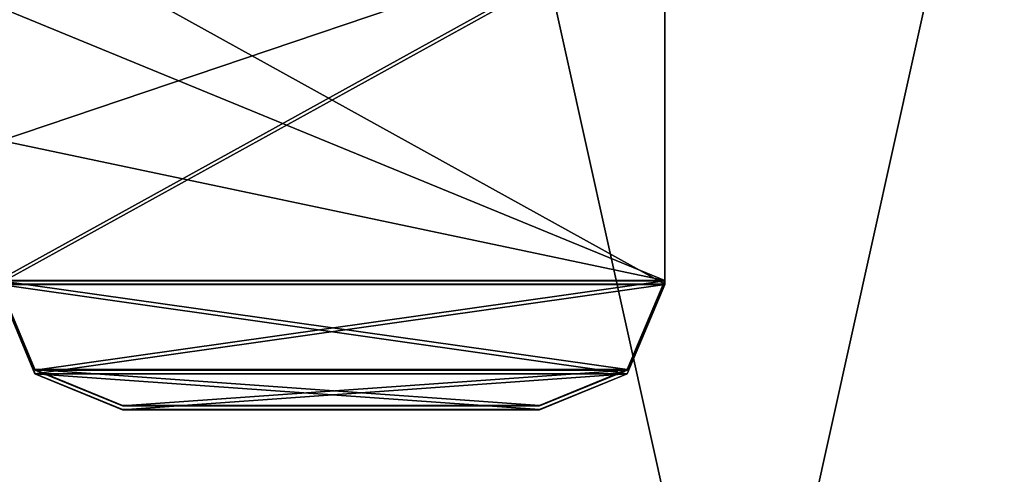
# Model space of a CAD drawing. Header units: millimetres. Extents: x -112 to 112, y -106 to 1587.
# Tile 51 of 158: x 1.36 to 8.44, y 84.82 to 88.09. Entities that reach past the tile are written whole.
import ezdxf

# ---------------------------------------------------------------- set-up
doc = ezdxf.new("R2010")
doc.units = ezdxf.units.MM
doc.header["$LTSCALE"] = 65.185185
for name, color, linetype in [('300', 7, 'CONTINUOUS'), ('320', 7, 'CONTINUOUS'), ('340', 7, 'CONTINUOUS'), ('341', 7, 'CONTINUOUS'), ('342', 7, 'CONTINUOUS'), ('351', 7, 'CONTINUOUS'), ('352', 7, 'CONTINUOUS'), ('353', 7, 'CONTINUOUS'), ('354', 7, 'CONTINUOUS'), ('362', 7, 'CONTINUOUS'), ('363', 7, 'CONTINUOUS'), ('367', 7, 'CONTINUOUS'), ('799', 7, 'CONTINUOUS')]:
    doc.layers.add(name, color=color, linetype=linetype)

msp = doc.modelspace()

# ---------------------------------------------------------------- linework, layer by layer
at = {"layer": '300', "linetype": 'CONTINUOUS'}
for points in [[(0, 111.7, 18.5), (0, 52.7, 18.5), (13.0815, 52.7, 13.0815), (0, 111.7, 18.5)], [(0, 52.7, -18.5), (0, 111.7, -18.5), (13.0815, 111.7, -13.0815), (0, 52.7, -18.5)], [(13.0815, 52.7, -13.0815), (0, 52.7, -18.5), (13.0815, 111.7, -13.0815), (13.0815, 52.7, -13.0815)], [(0, 111.7, 18.5), (13.0815, 52.7, 13.0815), (13.0815, 111.7, 13.0815), (0, 111.7, 18.5)]]:
    msp.add_3dface(points, dxfattribs=at)
at = {"layer": '320', "linetype": 'CONTINUOUS'}
for points in [[(1.2, 88.1862, -7.9095), (1.2, 87.2138, -8.4446), (6, 88.8367, -7.4599), (1.2, 88.1862, -7.9095)], [(1.2, 86.1849, -8.8608), (6, 86.1849, -8.8608), (6, 88.8367, -7.4599), (1.2, 86.1849, -8.8608)], [(1.2, 87.2138, -8.4446), (1.2, 86.1849, -8.8608), (6, 88.8367, -7.4599), (1.2, 87.2138, -8.4446)], [(1.4689, 85.543, -9.0517), (6, 86.1849, -8.8608), (1.2, 86.1849, -8.8608), (1.4689, 85.543, -9.0517)], [(5.7311, 85.543, -9.0517), (6, 86.1849, -8.8608), (1.4689, 85.543, -9.0517), (5.7311, 85.543, -9.0517)], [(2.1, 85.2845, -9.1147), (5.7311, 85.543, -9.0517), (1.4689, 85.543, -9.0517), (2.1, 85.2845, -9.1147)], [(5.1, 85.2845, -9.1147), (5.7311, 85.543, -9.0517), (2.1, 85.2845, -9.1147), (5.1, 85.2845, -9.1147)]]:
    msp.add_3dface(points, dxfattribs=at)
at = {"layer": '340', "linetype": 'CONTINUOUS'}
for points in [[(6, 86.2126, 7.4111), (5.7293, 85.5696, 7.641), (6, 86.2151, 8.8505), (6, 86.2126, 7.4111)], [(6, 86.2151, 8.8505), (5.7293, 85.5696, 7.641), (5.7311, 85.5738, 9.0436), (6, 86.2151, 8.8505)], [(5.1, 85.3132, 7.7159), (5.1, 85.3155, 9.1075), (5.7311, 85.5738, 9.0436), (5.1, 85.3132, 7.7159)], [(5.7293, 85.5696, 7.641), (5.1, 85.3132, 7.7159), (5.7311, 85.5738, 9.0436), (5.7293, 85.5696, 7.641)]]:
    msp.add_3dface(points, dxfattribs=at)
at = {"layer": '341', "linetype": 'CONTINUOUS'}
for points in [[(6, 86.1873, -7.4213), (5.7311, 85.543, -9.0517), (5.7293, 85.5435, -7.649), (6, 86.1873, -7.4213)], [(6, 86.1849, -8.8608), (5.7311, 85.543, -9.0517), (6, 86.1873, -7.4213), (6, 86.1849, -8.8608)], [(5.7311, 85.543, -9.0517), (5.1, 85.2845, -9.1147), (5.7293, 85.5435, -7.649), (5.7311, 85.543, -9.0517)], [(5.7293, 85.5435, -7.649), (5.1, 85.2845, -9.1147), (5.1, 85.2856, -8.4189), (5.7293, 85.5435, -7.649)], [(5.1, 85.2868, -7.723), (5.7293, 85.5435, -7.649), (5.1, 85.2856, -8.4189), (5.1, 85.2868, -7.723)]]:
    msp.add_3dface(points, dxfattribs=at)
at = {"layer": '342', "linetype": 'CONTINUOUS'}
for points in [[(6, 88.8367, -7.4599), (6, 86.1873, -7.4213), (6, 88.8472, -5.6665), (6, 88.8367, -7.4599)], [(6, 88.8367, -7.4599), (6, 86.1849, -8.8608), (6, 86.1873, -7.4213), (6, 88.8367, -7.4599)]]:
    msp.add_3dface(points, dxfattribs=at)
at = {"layer": '351', "linetype": 'CONTINUOUS'}
for points in [[(6, 86.2126, 7.4111), (6, 88.8494, 7.4503), (6, 88.8665, 5.6472), (6, 86.2126, 7.4111)], [(6, 86.2126, 7.4111), (6, 86.2151, 8.8505), (6, 88.8494, 7.4503), (6, 86.2126, 7.4111)]]:
    msp.add_3dface(points, dxfattribs=at)
at = {"layer": '352', "linetype": 'CONTINUOUS'}
for points in [[(6, 86.2126, 7.4111), (6, 88.8665, 5.6472), (1.2, 86.2126, 7.4111), (6, 86.2126, 7.4111)], [(1.2, 86.2126, 7.4111), (6, 88.8665, 5.6472), (1.2, 88.8665, 5.6472), (1.2, 86.2126, 7.4111)], [(1.4707, 85.5696, 7.641), (6, 86.2126, 7.4111), (1.2, 86.2126, 7.4111), (1.4707, 85.5696, 7.641)], [(5.7293, 85.5696, 7.641), (6, 86.2126, 7.4111), (1.4707, 85.5696, 7.641), (5.7293, 85.5696, 7.641)], [(2.1, 85.3132, 7.7159), (5.7293, 85.5696, 7.641), (1.4707, 85.5696, 7.641), (2.1, 85.3132, 7.7159)], [(5.1, 85.3132, 7.7159), (5.7293, 85.5696, 7.641), (2.1, 85.3132, 7.7159), (5.1, 85.3132, 7.7159)]]:
    msp.add_3dface(points, dxfattribs=at)
at = {"layer": '353', "linetype": 'CONTINUOUS'}
for points in [[(5.1, 85.3155, 9.1075), (5.1, 85.3132, 7.7159), (2.1, 85.3155, 9.1075), (5.1, 85.3155, 9.1075)], [(5.1, 85.3132, 7.7159), (2.1, 85.3132, 7.7159), (2.1, 85.3155, 9.1075), (5.1, 85.3132, 7.7159)]]:
    msp.add_3dface(points, dxfattribs=at)
at = {"layer": '354', "linetype": 'CONTINUOUS'}
for points in [[(1.2, 86.2126, 7.4111), (1.2, 86.2151, 8.8505), (1.4689, 85.5738, 9.0436), (1.2, 86.2126, 7.4111)], [(1.4707, 85.5696, 7.641), (1.2, 86.2126, 7.4111), (1.4689, 85.5738, 9.0436), (1.4707, 85.5696, 7.641)], [(2.1, 85.3155, 9.1075), (1.4707, 85.5696, 7.641), (1.4689, 85.5738, 9.0436), (2.1, 85.3155, 9.1075)], [(2.1, 85.3132, 7.7159), (1.4707, 85.5696, 7.641), (2.1, 85.3155, 9.1075), (2.1, 85.3132, 7.7159)]]:
    msp.add_3dface(points, dxfattribs=at)
at = {"layer": '362', "linetype": 'CONTINUOUS'}
for points in [[(5.1, 85.2845, -9.1147), (2.1, 85.2845, -9.1147), (2.1, 85.2868, -7.723), (5.1, 85.2845, -9.1147)], [(5.1, 85.2856, -8.4189), (5.1, 85.2845, -9.1147), (2.1, 85.2868, -7.723), (5.1, 85.2856, -8.4189)], [(5.1, 85.2868, -7.723), (5.1, 85.2856, -8.4189), (2.1, 85.2868, -7.723), (5.1, 85.2868, -7.723)]]:
    msp.add_3dface(points, dxfattribs=at)
at = {"layer": '363', "linetype": 'CONTINUOUS'}
for points in [[(6, 88.8472, -5.6665), (6, 86.1873, -7.4213), (1.2, 88.8472, -5.6665), (6, 88.8472, -5.6665)], [(1.2, 88.8472, -5.6665), (6, 86.1873, -7.4213), (1.2, 86.1873, -7.4213), (1.2, 88.8472, -5.6665)], [(6, 86.1873, -7.4213), (5.7293, 85.5435, -7.649), (1.2, 86.1873, -7.4213), (6, 86.1873, -7.4213)], [(1.2, 86.1873, -7.4213), (5.7293, 85.5435, -7.649), (1.4707, 85.5435, -7.649), (1.2, 86.1873, -7.4213)], [(5.7293, 85.5435, -7.649), (5.1, 85.2868, -7.723), (1.4707, 85.5435, -7.649), (5.7293, 85.5435, -7.649)], [(5.1, 85.2868, -7.723), (2.1, 85.2868, -7.723), (1.4707, 85.5435, -7.649), (5.1, 85.2868, -7.723)]]:
    msp.add_3dface(points, dxfattribs=at)
at = {"layer": '367', "linetype": 'CONTINUOUS'}
for points in [[(1.2, 86.1849, -8.8608), (1.2, 86.1873, -7.4213), (1.4707, 85.5435, -7.649), (1.2, 86.1849, -8.8608)], [(1.4689, 85.543, -9.0517), (1.2, 86.1849, -8.8608), (1.4707, 85.5435, -7.649), (1.4689, 85.543, -9.0517)], [(2.1, 85.2868, -7.723), (1.4689, 85.543, -9.0517), (1.4707, 85.5435, -7.649), (2.1, 85.2868, -7.723)], [(2.1, 85.2845, -9.1147), (1.4689, 85.543, -9.0517), (2.1, 85.2868, -7.723), (2.1, 85.2845, -9.1147)]]:
    msp.add_3dface(points, dxfattribs=at)
at = {"layer": '799', "linetype": 'CONTINUOUS'}
for points in [[(6, 86.2151, 8.8505), (1.2, 88.1862, 7.9095), (6, 88.8494, 7.4503), (6, 86.2151, 8.8505)], [(1.2, 88.1862, 7.9095), (6, 86.2151, 8.8505), (1.2, 87.2282, 8.4378), (1.2, 88.1862, 7.9095)], [(6, 86.2151, 8.8505), (1.2, 86.2151, 8.8505), (1.2, 87.2282, 8.4378), (6, 86.2151, 8.8505)], [(6, 86.2151, 8.8505), (5.7311, 85.5738, 9.0436), (1.2, 86.2151, 8.8505), (6, 86.2151, 8.8505)], [(1.2, 86.2151, 8.8505), (5.7311, 85.5738, 9.0436), (1.4689, 85.5738, 9.0436), (1.2, 86.2151, 8.8505)], [(5.7311, 85.5738, 9.0436), (5.1, 85.3155, 9.1075), (1.4689, 85.5738, 9.0436), (5.7311, 85.5738, 9.0436)], [(5.1, 85.3155, 9.1075), (2.1, 85.3155, 9.1075), (1.4689, 85.5738, 9.0436), (5.1, 85.3155, 9.1075)]]:
    msp.add_3dface(points, dxfattribs=at)

doc.saveas('drawing.dxf')
